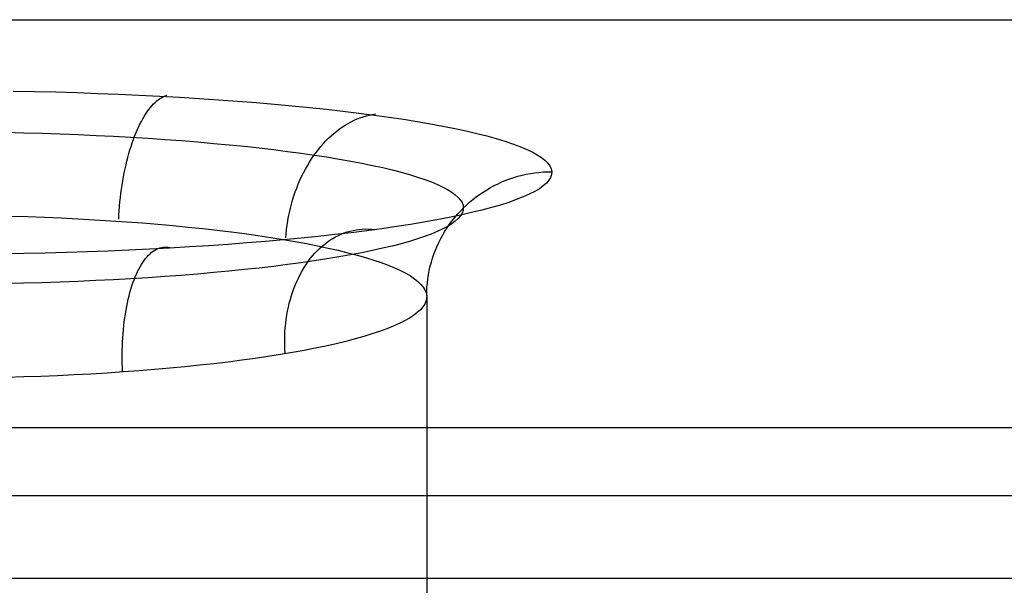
# Model space of a CAD drawing. Header units: millimetres. Extents: x -299 to -179, y 76 to 121.
# Tile 54 of 69: x -203.54 to -201.57, y 108.2 to 109.34. Entities that reach past the tile are written whole.
import ezdxf

# ---------------------------------------------------------------- set-up
doc = ezdxf.new("R2010")
doc.units = ezdxf.units.MM
doc.header["$MEASUREMENT"] = 0
doc.layers.add('Predefinito', color=7, linetype='Continuous', true_color=0x000000)

msp = doc.modelspace()

# ---------------------------------------------------------------- linework, layer by layer
at = {"layer": 'Predefinito'}
for p, q in [((-293.1404, 109.3357, -1.7014), (-184.3971, 109.3357, -1.7014)), ((-203.5551, 109.1931, -2.7766), (-203.5123, 109.1922, -2.7833)), ((-203.5123, 109.1922, -2.7833), (-203.4697, 109.1912, -2.7914)), ((-203.4697, 109.1912, -2.7914), (-203.4274, 109.1899, -2.801)), ((-203.4274, 109.1899, -2.801), (-203.3854, 109.1884, -2.8121)), ((-203.3854, 109.1884, -2.8121), (-203.3439, 109.1868, -2.8246)), ((-203.3439, 109.1868, -2.8246), (-203.3029, 109.1849, -2.8386)), ((-203.3029, 109.1849, -2.8386), (-203.2623, 109.1829, -2.8539)), ((-203.2623, 109.1829, -2.8539), (-203.2224, 109.1807, -2.8706)), ((-203.2544, 109.1822, -2.8547), (-203.2511, 109.1836, -2.8469)), ((-203.2511, 109.1836, -2.8469), (-203.2477, 109.1848, -2.8391)), ((-203.2805, 109.16, -2.9144), (-203.2773, 109.1637, -2.9073)), ((-203.2773, 109.1637, -2.9073), (-203.2741, 109.1672, -2.9001)), ((-203.2741, 109.1672, -2.9001), (-203.2709, 109.1704, -2.8928)), ((-203.2709, 109.1704, -2.8928), (-203.2676, 109.1733, -2.8853)), ((-203.2676, 109.1733, -2.8853), (-203.2644, 109.176, -2.8778)), ((-203.2644, 109.176, -2.8778), (-203.2611, 109.1783, -2.8702)), ((-203.2611, 109.1783, -2.8702), (-203.2577, 109.1804, -2.8625)), ((-203.2577, 109.1804, -2.8625), (-203.2544, 109.1822, -2.8547)), ((-203.2224, 109.1807, -2.8706), (-203.183, 109.1783, -2.8887)), ((-203.183, 109.1783, -2.8887), (-203.1443, 109.1757, -2.9081)), ((-203.1443, 109.1757, -2.9081), (-203.1063, 109.1729, -2.9289)), ((-203.1063, 109.1729, -2.9289), (-203.069, 109.17, -2.9509)), ((-203.069, 109.17, -2.9509), (-203.0325, 109.1669, -2.9742)), ((-203.0325, 109.1669, -2.9742), (-202.9969, 109.1637, -2.9988)), ((-202.9969, 109.1637, -2.9988), (-202.9622, 109.1602, -3.0245)), ((-203.2927, 109.1424, -2.9414), (-203.2897, 109.1472, -2.9349)), ((-203.2897, 109.1472, -2.9349), (-203.2867, 109.1517, -2.9282)), ((-203.2867, 109.1517, -2.9282), (-203.2836, 109.156, -2.9214)), ((-203.2836, 109.156, -2.9214), (-203.2805, 109.16, -2.9144)), ((-202.9622, 109.1602, -3.0245), (-202.9283, 109.1567, -3.0515)), ((-202.9283, 109.1567, -3.0515), (-202.8955, 109.153, -3.0796)), ((-202.8955, 109.153, -3.0796), (-202.8636, 109.1491, -3.1088)), ((-202.8636, 109.1491, -3.1088), (-202.8328, 109.1451, -3.1391)), ((-202.8548, 109.1417, -3.1465), (-202.8487, 109.1435, -3.1408)), ((-202.8487, 109.1435, -3.1408), (-202.8425, 109.145, -3.135)), ((-202.8425, 109.145, -3.135), (-202.8363, 109.1462, -3.1292)), ((-202.8363, 109.1462, -3.1292), (-202.8301, 109.1472, -3.1233)), ((-202.8328, 109.1451, -3.1391), (-202.8031, 109.1409, -3.1704)), ((-203.3041, 109.1209, -2.9659), (-203.3013, 109.1266, -2.96)), ((-203.3013, 109.1266, -2.96), (-203.2985, 109.1321, -2.954)), ((-203.2985, 109.1321, -2.954), (-203.2956, 109.1374, -2.9478)), ((-203.2956, 109.1374, -2.9478), (-203.2927, 109.1424, -2.9414)), ((-202.8967, 109.1212, -3.1844), (-202.8909, 109.125, -3.1793)), ((-202.8909, 109.125, -3.1793), (-202.885, 109.1284, -3.174)), ((-202.885, 109.1284, -3.174), (-202.8791, 109.1316, -3.1687)), ((-202.8791, 109.1316, -3.1687), (-202.8731, 109.1346, -3.1633)), ((-202.8731, 109.1346, -3.1633), (-202.867, 109.1372, -3.1578)), ((-202.867, 109.1372, -3.1578), (-202.8609, 109.1396, -3.1522)), ((-202.8609, 109.1396, -3.1522), (-202.8548, 109.1417, -3.1465)), ((-202.8031, 109.1409, -3.1704), (-202.7744, 109.1366, -3.2027)), ((-202.7744, 109.1366, -3.2027), (-202.747, 109.1322, -3.236)), ((-202.747, 109.1322, -3.236), (-202.7207, 109.1277, -3.2702)), ((-202.7207, 109.1277, -3.2702), (-202.6956, 109.123, -3.3053)), ((-203.5701, 109.1106, -2.9325), (-203.5334, 109.1097, -2.9386)), ((-203.5334, 109.1097, -2.9386), (-203.4968, 109.1087, -2.9459)), ((-203.4968, 109.1087, -2.9459), (-203.4606, 109.1074, -2.9544)), ((-203.4606, 109.1074, -2.9544), (-203.4247, 109.106, -2.9643)), ((-203.4247, 109.106, -2.9643), (-203.3891, 109.1044, -2.9753)), ((-203.3891, 109.1044, -2.9753), (-203.354, 109.1027, -2.9875)), ((-203.3119, 109.1025, -2.9822), (-203.3094, 109.1088, -2.977)), ((-203.3094, 109.1088, -2.977), (-203.3068, 109.115, -2.9715)), ((-203.3068, 109.115, -2.9715), (-203.3041, 109.1209, -2.9659)), ((-202.9244, 109.0986, -3.2082), (-202.919, 109.1037, -3.2037)), ((-202.919, 109.1037, -3.2037), (-202.9136, 109.1084, -3.1991)), ((-202.9136, 109.1084, -3.1991), (-202.908, 109.1129, -3.1943)), ((-202.908, 109.1129, -3.1943), (-202.9024, 109.1172, -3.1894)), ((-202.9024, 109.1172, -3.1894), (-202.8967, 109.1212, -3.1844)), ((-202.6956, 109.123, -3.3053), (-202.6718, 109.1183, -3.3413)), ((-202.6718, 109.1183, -3.3413), (-202.6492, 109.1134, -3.378)), ((-202.6492, 109.1134, -3.378), (-202.6279, 109.1084, -3.4155)), ((-202.6279, 109.1084, -3.4155), (-202.608, 109.1033, -3.4537)), ((-203.354, 109.1027, -2.9875), (-203.3193, 109.1007, -3.001)), ((-203.3193, 109.1007, -3.001), (-203.2851, 109.0986, -3.0156)), ((-203.319, 109.0823, -2.9967), (-203.3167, 109.0892, -2.9921)), ((-203.3167, 109.0892, -2.9921), (-203.3144, 109.0959, -2.9873)), ((-203.3144, 109.0959, -2.9873), (-203.3119, 109.1025, -2.9822)), ((-203.2851, 109.0986, -3.0156), (-203.2515, 109.0963, -3.0314)), ((-203.2515, 109.0963, -3.0314), (-203.2184, 109.0939, -3.0484)), ((-203.2184, 109.0939, -3.0484), (-203.1859, 109.0913, -3.0664)), ((-203.1859, 109.0913, -3.0664), (-203.1541, 109.0885, -3.0856)), ((-203.1541, 109.0885, -3.0856), (-203.123, 109.0856, -3.1059)), ((-203.123, 109.0856, -3.1059), (-203.0926, 109.0826, -3.1272)), ((-202.9397, 109.0822, -3.2209), (-202.9347, 109.0879, -3.2168)), ((-202.9347, 109.0879, -3.2168), (-202.9296, 109.0934, -3.2126)), ((-202.9296, 109.0934, -3.2126), (-202.9244, 109.0986, -3.2082)), ((-202.608, 109.1033, -3.4537), (-202.5894, 109.0982, -3.4926)), ((-202.5894, 109.0982, -3.4926), (-202.5722, 109.093, -3.5321)), ((-202.5722, 109.093, -3.5321), (-202.5564, 109.0876, -3.5721)), ((-202.5564, 109.0876, -3.5721), (-202.542, 109.0823, -3.6127)), ((-203.3254, 109.0605, -3.0092), (-203.3234, 109.0679, -3.0053)), ((-203.3234, 109.0679, -3.0053), (-203.3213, 109.0752, -3.0011)), ((-203.3213, 109.0752, -3.0011), (-203.319, 109.0823, -2.9967)), ((-203.0926, 109.0826, -3.1272), (-203.0629, 109.0793, -3.1495)), ((-203.0629, 109.0793, -3.1495), (-203.0341, 109.076, -3.1729)), ((-203.0341, 109.076, -3.1729), (-203.0061, 109.0725, -3.1972)), ((-203.0061, 109.0725, -3.1972), (-202.979, 109.0688, -3.2225)), ((-202.979, 109.0688, -3.2225), (-202.9528, 109.0651, -3.2487)), ((-202.9539, 109.0639, -3.2322), (-202.9493, 109.0702, -3.2286)), ((-202.9528, 109.0651, -3.2487), (-202.9275, 109.0612, -3.2758)), ((-202.9493, 109.0702, -3.2286), (-202.9446, 109.0763, -3.2248)), ((-202.9446, 109.0763, -3.2248), (-202.9397, 109.0822, -3.2209)), ((-202.542, 109.0823, -3.6127), (-202.529, 109.0768, -3.6537)), ((-202.529, 109.0768, -3.6537), (-202.5175, 109.0713, -3.6952)), ((-202.5175, 109.0713, -3.6952), (-202.5074, 109.0658, -3.7371)), ((-202.5074, 109.0658, -3.7371), (-202.4988, 109.0602, -3.7792)), ((-203.331, 109.0375, -3.0194), (-203.3292, 109.0453, -3.0163)), ((-203.3292, 109.0453, -3.0163), (-203.3274, 109.053, -3.0128)), ((-203.3274, 109.053, -3.0128), (-203.3254, 109.0605, -3.0092)), ((-202.9667, 109.0438, -3.242), (-202.9626, 109.0507, -3.2389)), ((-202.9626, 109.0507, -3.2389), (-202.9583, 109.0574, -3.2356)), ((-202.9583, 109.0574, -3.2356), (-202.9539, 109.0639, -3.2322)), ((-202.9275, 109.0612, -3.2758), (-202.9032, 109.0571, -3.3037)), ((-202.9032, 109.0571, -3.3037), (-202.8798, 109.053, -3.3325)), ((-202.8798, 109.053, -3.3325), (-202.8575, 109.0487, -3.362)), ((-202.8575, 109.0487, -3.362), (-202.8363, 109.0444, -3.3923)), ((-202.4988, 109.0602, -3.7792), (-202.4916, 109.0546, -3.8216)), ((-202.4916, 109.0546, -3.8216), (-202.486, 109.0489, -3.8643)), ((-202.486, 109.0489, -3.8643), (-202.4819, 109.0432, -3.9071)), ((-203.3342, 109.0215, -3.025), (-203.3326, 109.0295, -3.0224)), ((-203.3326, 109.0295, -3.0224), (-203.331, 109.0375, -3.0194)), ((-202.9781, 109.0221, -3.2501), (-202.9745, 109.0295, -3.2476)), ((-202.9745, 109.0295, -3.2476), (-202.9707, 109.0367, -3.2449)), ((-202.9707, 109.0367, -3.2449), (-202.9667, 109.0438, -3.242)), ((-202.8363, 109.0444, -3.3923), (-202.8161, 109.0399, -3.4233)), ((-202.8161, 109.0399, -3.4233), (-202.797, 109.0354, -3.4549)), ((-202.797, 109.0354, -3.4549), (-202.779, 109.0307, -3.4872)), ((-202.779, 109.0307, -3.4872), (-202.7622, 109.026, -3.5201)), ((-202.7622, 109.026, -3.5201), (-202.7466, 109.0211, -3.5536)), ((-202.5373, 109.0248, -3.9921), (-202.529, 109.0267, -3.9924)), ((-202.529, 109.0267, -3.9924), (-202.5206, 109.0282, -3.9926)), ((-202.5206, 109.0282, -3.9926), (-202.5122, 109.0295, -3.9927)), ((-202.5122, 109.0295, -3.9927), (-202.5037, 109.0305, -3.9929)), ((-202.5037, 109.0305, -3.9929), (-202.4952, 109.0313, -3.993)), ((-202.4952, 109.0313, -3.993), (-202.4866, 109.0317, -3.993)), ((-202.4866, 109.0317, -3.993), (-202.4781, 109.0318, -3.9931)), ((-202.4819, 109.0432, -3.9071), (-202.4792, 109.0375, -3.9501)), ((-202.4785, 109.0261, -4.0361), (-202.4804, 109.0204, -4.079)), ((-202.4792, 109.0375, -3.9501), (-202.4781, 109.0318, -3.9931)), ((-202.4781, 109.0318, -3.9931), (-202.4785, 109.0261, -4.0361)), ((-203.337, 109.0051, -3.0296), (-203.3356, 109.0133, -3.0274)), ((-203.3356, 109.0133, -3.0274), (-203.3342, 109.0215, -3.025)), ((-202.988, 108.9992, -3.2566), (-202.9849, 109.0069, -3.2546)), ((-202.9849, 109.0069, -3.2546), (-202.9816, 109.0146, -3.2525)), ((-202.9816, 109.0146, -3.2525), (-202.9781, 109.0221, -3.2501)), ((-202.7466, 109.0211, -3.5536), (-202.7321, 109.0163, -3.5876)), ((-202.7321, 109.0163, -3.5876), (-202.7188, 109.0113, -3.622)), ((-202.7188, 109.0113, -3.622), (-202.7068, 109.0063, -3.6569)), ((-202.7068, 109.0063, -3.6569), (-202.6959, 109.0012, -3.6922)), ((-202.5931, 109.004, -3.9894), (-202.5855, 109.0078, -3.9899)), ((-202.5855, 109.0078, -3.9899), (-202.5777, 109.0113, -3.9903)), ((-202.5777, 109.0113, -3.9903), (-202.5698, 109.0146, -3.9908)), ((-202.5698, 109.0146, -3.9908), (-202.5618, 109.0175, -3.9912)), ((-202.5618, 109.0175, -3.9912), (-202.5537, 109.0202, -3.9915)), ((-202.5537, 109.0202, -3.9915), (-202.5456, 109.0226, -3.9918)), ((-202.5456, 109.0226, -3.9918), (-202.5373, 109.0248, -3.9921)), ((-202.4886, 109.0091, -4.1647), (-202.495, 109.0034, -4.2072)), ((-202.4838, 109.0147, -4.1219), (-202.4886, 109.0091, -4.1647)), ((-202.4804, 109.0204, -4.079), (-202.4838, 109.0147, -4.1219)), ((-203.3404, 108.9799, -3.0344), (-203.3394, 108.9883, -3.0331)), ((-203.3394, 108.9883, -3.0331), (-203.3382, 108.9967, -3.0315)), ((-203.3382, 108.9967, -3.0315), (-203.337, 109.0051, -3.0296)), ((-202.9936, 108.9833, -3.2599), (-202.9909, 108.9913, -3.2584)), ((-202.9909, 108.9913, -3.2584), (-202.988, 108.9992, -3.2566)), ((-202.6959, 109.0012, -3.6922), (-202.6864, 108.9961, -3.7278)), ((-202.6864, 108.9961, -3.7278), (-202.678, 108.9909, -3.7638)), ((-202.678, 108.9909, -3.7638), (-202.671, 108.9857, -3.8)), ((-202.671, 108.9857, -3.8), (-202.6652, 108.9804, -3.8364)), ((-202.6292, 108.9815, -3.9864), (-202.6223, 108.9865, -3.987)), ((-202.6223, 108.9865, -3.987), (-202.6152, 108.9912, -3.9877)), ((-202.6152, 108.9912, -3.9877), (-202.608, 108.9958, -3.9883)), ((-202.608, 108.9958, -3.9883), (-202.6006, 109, -3.9888)), ((-202.6006, 109, -3.9888), (-202.5931, 109.004, -3.9894)), ((-202.523, 108.9867, -4.3332), (-202.5353, 108.9813, -4.3745)), ((-202.5122, 108.9923, -4.2915), (-202.523, 108.9867, -4.3332)), ((-202.5029, 108.9978, -4.2495), (-202.5122, 108.9923, -4.2915)), ((-202.495, 109.0034, -4.2072), (-202.5029, 108.9978, -4.2495)), ((-203.3421, 108.9628, -3.0363), (-203.3413, 108.9714, -3.0355)), ((-203.3413, 108.9714, -3.0355), (-203.3404, 108.9799, -3.0344)), ((-203.0006, 108.9587, -3.2634), (-202.9984, 108.967, -3.2625)), ((-202.9984, 108.967, -3.2625), (-202.9961, 108.9752, -3.2613)), ((-202.9961, 108.9752, -3.2613), (-202.9936, 108.9833, -3.2599)), ((-202.6652, 108.9804, -3.8364), (-202.6607, 108.9751, -3.873)), ((-202.6607, 108.9751, -3.873), (-202.6575, 108.9699, -3.9097)), ((-202.6575, 108.9699, -3.9097), (-202.6555, 108.9646, -3.9466)), ((-202.6487, 108.9651, -3.9842), (-202.6424, 108.9708, -3.985)), ((-202.6424, 108.9708, -3.985), (-202.6359, 108.9762, -3.9857)), ((-202.6359, 108.9762, -3.9857), (-202.6292, 108.9815, -3.9864)), ((-202.5641, 108.9705, -4.4556), (-202.5806, 108.9652, -4.4954)), ((-202.549, 108.9759, -4.4153), (-202.5641, 108.9705, -4.4556)), ((-202.5353, 108.9813, -4.3745), (-202.549, 108.9759, -4.4153)), ((-203.3434, 108.9456, -3.037), (-203.3428, 108.9542, -3.0368)), ((-203.3428, 108.9542, -3.0368), (-203.3421, 108.9628, -3.0363)), ((-203.0042, 108.9419, -3.2647), (-203.0025, 108.9503, -3.2642)), ((-203.0025, 108.9503, -3.2642), (-203.0006, 108.9587, -3.2634)), ((-202.672, 108.9404, -3.9809), (-202.6665, 108.9469, -3.9818)), ((-202.6665, 108.9469, -3.9818), (-202.6608, 108.9532, -3.9826)), ((-202.6608, 108.9532, -3.9826), (-202.6549, 108.9592, -3.9834)), ((-202.6575, 108.9486, -4.0571), (-202.6607, 108.9433, -4.0939)), ((-202.6384, 108.9499, -4.611), (-202.6603, 108.945, -4.6481)), ((-202.6555, 108.9539, -4.0203), (-202.6575, 108.9486, -4.0571)), ((-202.6555, 108.9646, -3.9466), (-202.6549, 108.9592, -3.9834)), ((-202.6549, 108.9592, -3.9834), (-202.6555, 108.9539, -4.0203)), ((-202.6549, 108.9592, -3.9834), (-202.6487, 108.9651, -3.9842)), ((-202.6178, 108.9549, -4.5731), (-202.6384, 108.9499, -4.611)), ((-202.5985, 108.96, -4.5346), (-202.6178, 108.9549, -4.5731)), ((-202.5806, 108.9652, -4.4954), (-202.5985, 108.96, -4.5346)), ((-203.5602, 108.943, -3.0009), (-203.5261, 108.9419, -3.0073)), ((-203.5261, 108.9419, -3.0073), (-203.4922, 108.9407, -3.0148)), ((-203.4922, 108.9407, -3.0148), (-203.4586, 108.9393, -3.0234)), ((-203.4586, 108.9393, -3.0234), (-203.4254, 108.9376, -3.0332)), ((-203.4254, 108.9376, -3.0332), (-203.3925, 108.9358, -3.0442)), ((-203.3925, 108.9358, -3.0442), (-203.36, 108.9338, -3.0562)), ((-203.36, 108.9338, -3.0562), (-203.3279, 108.9316, -3.0694)), ((-203.3438, 108.937, -3.037), (-203.3434, 108.9456, -3.037)), ((-203.3279, 108.9316, -3.0694), (-203.2963, 108.9293, -3.0836)), ((-203.2963, 108.9293, -3.0836), (-203.2653, 108.9267, -3.0989)), ((-203.2653, 108.9267, -3.0989), (-203.2348, 108.924, -3.1153)), ((-203.007, 108.925, -3.2652), (-203.0057, 108.9335, -3.2651)), ((-203.0057, 108.9335, -3.2651), (-203.0042, 108.9419, -3.2647)), ((-202.7336, 108.9309, -4.7546), (-202.7605, 108.9264, -4.7884)), ((-202.7079, 108.9355, -4.72), (-202.7336, 108.9309, -4.7546)), ((-202.6835, 108.9402, -4.6844), (-202.7079, 108.9355, -4.72)), ((-202.6872, 108.9199, -3.9782), (-202.6824, 108.9269, -3.9791)), ((-202.6781, 108.9276, -4.2031), (-202.6865, 108.9224, -4.239)), ((-202.6603, 108.945, -4.6481), (-202.6835, 108.9402, -4.6844)), ((-202.6824, 108.9269, -3.9791), (-202.6773, 108.9338, -3.98)), ((-202.6711, 108.9328, -4.1669), (-202.6781, 108.9276, -4.2031)), ((-202.6773, 108.9338, -3.98), (-202.672, 108.9404, -3.9809)), ((-202.6653, 108.9381, -4.1305), (-202.6711, 108.9328, -4.1669)), ((-202.6607, 108.9433, -4.0939), (-202.6653, 108.9381, -4.1305)), ((-203.2348, 108.924, -3.1153), (-203.2049, 108.9211, -3.1327)), ((-203.2049, 108.9211, -3.1327), (-203.1756, 108.9181, -3.1511)), ((-203.1756, 108.9181, -3.1511), (-203.147, 108.9149, -3.1705)), ((-203.147, 108.9149, -3.1705), (-203.1191, 108.9115, -3.1909)), ((-203.1191, 108.9115, -3.1909), (-203.092, 108.908, -3.2123)), ((-203.092, 108.908, -3.2123), (-203.0656, 108.9043, -3.2345)), ((-203.0097, 108.8993, -3.2644), (-203.009, 108.9079, -3.2649)), ((-203.009, 108.9079, -3.2649), (-203.0081, 108.9164, -3.2651)), ((-203.0081, 108.9164, -3.2651), (-203.007, 108.925, -3.2652)), ((-202.8793, 108.9098, -4.9136), (-202.9117, 108.906, -4.9423)), ((-202.9047, 108.9044, -4.7926), (-202.899, 108.907, -4.7985)), ((-202.899, 108.907, -4.7985), (-202.8932, 108.9093, -4.8045)), ((-202.8932, 108.9093, -4.8045), (-202.8873, 108.9113, -4.8105)), ((-202.8873, 108.9113, -4.8105), (-202.8813, 108.913, -4.8165)), ((-202.8813, 108.913, -4.8165), (-202.8753, 108.9145, -4.8226)), ((-202.848, 108.9137, -4.8839), (-202.8793, 108.9098, -4.9136)), ((-202.8753, 108.9145, -4.8226), (-202.8692, 108.9156, -4.8286)), ((-202.8692, 108.9156, -4.8286), (-202.8631, 108.9165, -4.8347)), ((-202.8631, 108.9165, -4.8347), (-202.8569, 108.917, -4.8408)), ((-202.8569, 108.917, -4.8408), (-202.8507, 108.9173, -4.8468)), ((-202.8507, 108.9173, -4.8468), (-202.8445, 108.9172, -4.8529)), ((-202.8177, 108.9178, -4.8531), (-202.848, 108.9137, -4.8839)), ((-202.8445, 108.9172, -4.8529), (-202.8383, 108.9169, -4.8589)), ((-202.8383, 108.9169, -4.8589), (-202.832, 108.9162, -4.8648)), ((-202.7885, 108.922, -4.8212), (-202.8177, 108.9178, -4.8531)), ((-202.7605, 108.9264, -4.7884), (-202.7885, 108.922, -4.8212)), ((-202.719, 108.9072, -4.3448), (-202.7323, 108.9022, -4.3793)), ((-202.7069, 108.9122, -4.3099), (-202.719, 108.9072, -4.3448)), ((-202.6961, 108.9173, -4.2746), (-202.7069, 108.9122, -4.3099)), ((-202.6865, 108.9224, -4.239), (-202.6961, 108.9173, -4.2746)), ((-202.696, 108.9055, -3.9763), (-202.6917, 108.9128, -3.9773)), ((-202.6917, 108.9128, -3.9773), (-202.6872, 108.9199, -3.9782)), ((-203.0875, 108.8893, -5.0679), (-203.1251, 108.8865, -5.0893)), ((-203.0506, 108.8923, -5.0453), (-203.0875, 108.8893, -5.0679)), ((-203.0656, 108.9043, -3.2345), (-203.04, 108.9004, -3.2576)), ((-203.0145, 108.8955, -5.0213), (-203.0506, 108.8923, -5.0453)), ((-203.04, 108.9004, -3.2576), (-203.0152, 108.8965, -3.2816)), ((-203.0152, 108.8965, -3.2816), (-202.9913, 108.8924, -3.3064)), ((-202.9793, 108.8988, -4.9962), (-203.0145, 108.8955, -5.0213)), ((-202.9913, 108.8924, -3.3064), (-202.9683, 108.8881, -3.3321)), ((-202.9451, 108.9023, -4.9698), (-202.9793, 108.8988, -4.9962)), ((-202.9683, 108.8881, -3.3321), (-202.9462, 108.8837, -3.3585)), ((-202.9117, 108.906, -4.9423), (-202.9451, 108.9023, -4.9698)), ((-202.9372, 108.8829, -4.7582), (-202.932, 108.8872, -4.7638)), ((-202.932, 108.8872, -4.7638), (-202.9268, 108.8912, -4.7694)), ((-202.9268, 108.8912, -4.7694), (-202.9214, 108.8949, -4.7751)), ((-202.9214, 108.8949, -4.7751), (-202.916, 108.8983, -4.7809)), ((-202.916, 108.8983, -4.7809), (-202.9104, 108.9015, -4.7867)), ((-202.9104, 108.9015, -4.7867), (-202.9047, 108.9044, -4.7926)), ((-202.7793, 108.8878, -4.4796), (-202.7972, 108.8831, -4.5119)), ((-202.7624, 108.8925, -4.4467), (-202.7793, 108.8878, -4.4796)), ((-202.7468, 108.8974, -4.4132), (-202.7624, 108.8925, -4.4467)), ((-202.7323, 108.9022, -4.3793), (-202.7468, 108.8974, -4.4132)), ((-202.7074, 108.8827, -3.9733), (-202.7039, 108.8904, -3.9743)), ((-202.7039, 108.8904, -3.9743), (-202.7001, 108.898, -3.9753)), ((-202.7001, 108.898, -3.9753), (-202.696, 108.9055, -3.9763)), ((-203.5336, 108.8681, -5.228), (-203.5766, 108.8673, -5.2339)), ((-203.4908, 108.8691, -5.2205), (-203.5336, 108.8681, -5.228)), ((-203.4484, 108.8703, -5.2116), (-203.4908, 108.8691, -5.2205)), ((-203.4063, 108.8716, -5.2013), (-203.4484, 108.8703, -5.2116)), ((-203.3646, 108.8732, -5.1895), (-203.4063, 108.8716, -5.2013)), ((-203.3233, 108.875, -5.1763), (-203.3646, 108.8732, -5.1895)), ((-203.2825, 108.8769, -5.1616), (-203.3233, 108.875, -5.1763)), ((-203.284, 108.865, -5.0334), (-203.281, 108.8679, -5.0409)), ((-203.2422, 108.879, -5.1456), (-203.2825, 108.8769, -5.1616)), ((-203.281, 108.8679, -5.0409), (-203.2779, 108.8706, -5.0485)), ((-203.2779, 108.8706, -5.0485), (-203.2747, 108.8729, -5.0562)), ((-203.2747, 108.8729, -5.0562), (-203.2715, 108.875, -5.064)), ((-203.2715, 108.875, -5.064), (-203.2683, 108.8767, -5.0718)), ((-203.2683, 108.8767, -5.0718), (-203.265, 108.8782, -5.0796)), ((-203.265, 108.8782, -5.0796), (-203.2618, 108.8794, -5.0875)), ((-203.2618, 108.8794, -5.0875), (-203.2584, 108.8803, -5.0955)), ((-203.2584, 108.8803, -5.0955), (-203.2551, 108.8809, -5.1034)), ((-203.2551, 108.8809, -5.1034), (-203.2517, 108.8812, -5.1113)), ((-203.2517, 108.8812, -5.1113), (-203.2483, 108.8812, -5.1193)), ((-203.2483, 108.8812, -5.1193), (-203.2449, 108.8809, -5.1272)), ((-203.2449, 108.8809, -5.1272), (-203.2415, 108.8803, -5.1351)), ((-203.2025, 108.8813, -5.1282), (-203.2422, 108.879, -5.1456)), ((-203.2415, 108.8803, -5.1351), (-203.2381, 108.8794, -5.143)), ((-203.1635, 108.8838, -5.1094), (-203.2025, 108.8813, -5.1282)), ((-203.1251, 108.8865, -5.0893), (-203.1635, 108.8838, -5.1094)), ((-202.9563, 108.8635, -4.737), (-202.9517, 108.8687, -4.7422)), ((-202.9517, 108.8687, -4.7422), (-202.947, 108.8737, -4.7474)), ((-202.947, 108.8737, -4.7474), (-202.9421, 108.8784, -4.7528)), ((-202.9462, 108.8837, -3.3585), (-202.925, 108.8792, -3.3856)), ((-202.9421, 108.8784, -4.7528), (-202.9372, 108.8829, -4.7582)), ((-202.925, 108.8792, -3.3856), (-202.9048, 108.8746, -3.4135)), ((-202.9048, 108.8746, -3.4135), (-202.8856, 108.8699, -3.442)), ((-202.8856, 108.8699, -3.442), (-202.8674, 108.8651, -3.4712)), ((-202.8578, 108.8698, -4.6048), (-202.8801, 108.8655, -4.6343)), ((-202.8365, 108.8741, -4.5745), (-202.8578, 108.8698, -4.6048)), ((-202.8163, 108.8786, -4.5435), (-202.8365, 108.8741, -4.5745)), ((-202.7972, 108.8831, -4.5119), (-202.8163, 108.8786, -4.5435)), ((-202.7137, 108.867, -3.9712), (-202.7107, 108.8749, -3.9722)), ((-202.7107, 108.8749, -3.9722), (-202.7074, 108.8827, -3.9733)), ((-203.2983, 108.8463, -4.9973), (-203.2956, 108.8506, -5.0043)), ((-203.2956, 108.8506, -5.0043), (-203.2928, 108.8546, -5.0114)), ((-203.2928, 108.8546, -5.0114), (-203.2899, 108.8584, -5.0186)), ((-203.2899, 108.8584, -5.0186), (-203.287, 108.8618, -5.0259)), ((-203.287, 108.8618, -5.0259), (-203.284, 108.865, -5.0334)), ((-202.9794, 108.8497, -4.7442), (-203.0065, 108.846, -4.7695)), ((-202.9531, 108.8535, -4.718), (-202.9794, 108.8497, -4.7442)), ((-202.9692, 108.8464, -4.7222), (-202.965, 108.8523, -4.727)), ((-202.965, 108.8523, -4.727), (-202.9608, 108.858, -4.732)), ((-202.9608, 108.858, -4.732), (-202.9563, 108.8635, -4.737)), ((-202.9278, 108.8574, -4.691), (-202.9531, 108.8535, -4.718)), ((-202.9035, 108.8614, -4.663), (-202.9278, 108.8574, -4.691)), ((-202.8801, 108.8655, -4.6343), (-202.9035, 108.8614, -4.663)), ((-202.8674, 108.8651, -3.4712), (-202.8502, 108.8601, -3.5009)), ((-202.8502, 108.8601, -3.5009), (-202.8341, 108.8551, -3.5313)), ((-202.8341, 108.8551, -3.5313), (-202.8191, 108.85, -3.5622)), ((-202.8191, 108.85, -3.5622), (-202.8052, 108.8448, -3.5935)), ((-202.721, 108.8427, -3.968), (-202.7188, 108.8509, -3.9691)), ((-202.7188, 108.8509, -3.9691), (-202.7164, 108.859, -3.9701)), ((-202.7164, 108.859, -3.9701), (-202.7137, 108.867, -3.9712)), ((-203.3085, 108.8268, -4.9707), (-203.3061, 108.832, -4.9771)), ((-203.3061, 108.832, -4.9771), (-203.3036, 108.837, -4.9837)), ((-203.3036, 108.837, -4.9837), (-203.301, 108.8418, -4.9904)), ((-203.301, 108.8418, -4.9904), (-203.2983, 108.8463, -4.9973)), ((-203.1545, 108.83, -4.881), (-203.1863, 108.8272, -4.9002)), ((-203.1234, 108.8329, -4.8608), (-203.1545, 108.83, -4.881)), ((-203.093, 108.836, -4.8395), (-203.1234, 108.8329, -4.8608)), ((-203.0633, 108.8392, -4.8171), (-203.093, 108.836, -4.8395)), ((-203.0345, 108.8425, -4.7938), (-203.0633, 108.8392, -4.8171)), ((-203.0065, 108.846, -4.7695), (-203.0345, 108.8425, -4.7938)), ((-202.9805, 108.8274, -4.7087), (-202.9769, 108.8339, -4.7131)), ((-202.9769, 108.8339, -4.7131), (-202.9731, 108.8402, -4.7176)), ((-202.9731, 108.8402, -4.7176), (-202.9692, 108.8464, -4.7222)), ((-202.8052, 108.8448, -3.5935), (-202.7924, 108.8395, -3.6254)), ((-202.7924, 108.8395, -3.6254), (-202.7807, 108.8342, -3.6576)), ((-202.7807, 108.8342, -3.6576), (-202.7701, 108.8287, -3.6902)), ((-202.7701, 108.8287, -3.6902), (-202.7607, 108.8233, -3.7232)), ((-202.7245, 108.8261, -3.9658), (-202.7229, 108.8344, -3.9669)), ((-202.7229, 108.8344, -3.9669), (-202.721, 108.8427, -3.968)), ((-203.5338, 108.8088, -5.0279), (-203.5706, 108.808, -5.0339)), ((-203.4973, 108.8099, -5.0206), (-203.5338, 108.8088, -5.0279)), ((-203.4611, 108.8111, -5.012), (-203.4973, 108.8099, -5.0206)), ((-203.4252, 108.8125, -5.0022), (-203.4611, 108.8111, -5.012)), ((-203.3896, 108.8141, -4.9912), (-203.4252, 108.8125, -5.0022)), ((-203.3545, 108.8159, -4.979), (-203.3896, 108.8141, -4.9912)), ((-203.3198, 108.8178, -4.9656), (-203.3545, 108.8159, -4.979)), ((-203.2856, 108.8199, -4.9509), (-203.3198, 108.8178, -4.9656)), ((-203.3174, 108.8035, -4.9469), (-203.3153, 108.8096, -4.9526)), ((-203.3153, 108.8096, -4.9526), (-203.3131, 108.8156, -4.9584)), ((-203.3131, 108.8156, -4.9584), (-203.3109, 108.8213, -4.9645)), ((-203.3109, 108.8213, -4.9645), (-203.3085, 108.8268, -4.9707)), ((-203.2519, 108.8222, -4.9352), (-203.2856, 108.8199, -4.9509)), ((-203.2188, 108.8246, -4.9182), (-203.2519, 108.8222, -4.9352)), ((-203.1863, 108.8272, -4.9002), (-203.2188, 108.8246, -4.9182)), ((-202.9903, 108.8066, -4.6964), (-202.9872, 108.8137, -4.7004)), ((-202.9872, 108.8137, -4.7004), (-202.984, 108.8206, -4.7044)), ((-202.984, 108.8206, -4.7044), (-202.9805, 108.8274, -4.7087)), ((-202.7607, 108.8233, -3.7232), (-202.7525, 108.8178, -3.7565)), ((-202.7525, 108.8178, -3.7565), (-202.7455, 108.8122, -3.79)), ((-202.7455, 108.8122, -3.79), (-202.7396, 108.8066, -3.8238)), ((-202.7275, 108.8009, -3.9624), (-202.7268, 108.8093, -3.9636)), ((-202.7268, 108.8093, -3.9636), (-202.7258, 108.8177, -3.9647)), ((-202.7258, 108.8177, -3.9647), (-202.7245, 108.8261, -3.9658)), ((-203.3231, 108.7838, -4.931), (-203.3213, 108.7906, -4.9361)), ((-203.3213, 108.7906, -4.9361), (-203.3194, 108.7971, -4.9414)), ((-203.3194, 108.7971, -4.9414), (-203.3174, 108.8035, -4.9469)), ((-202.9983, 108.7844, -4.6857), (-202.9958, 108.792, -4.6891)), ((-202.9958, 108.792, -4.6891), (-202.9931, 108.7994, -4.6927)), ((-202.9931, 108.7994, -4.6927), (-202.9903, 108.8066, -4.6964)), ((-202.7396, 108.8066, -3.8238), (-202.7349, 108.801, -3.8577)), ((-202.7349, 108.801, -3.8577), (-202.7315, 108.7953, -3.8918)), ((-202.7315, 108.7953, -3.8918), (-202.7292, 108.7897, -3.926)), ((-202.7292, 108.7897, -3.926), (-202.7281, 108.784, -3.9602)), ((-202.7281, 108.784, -3.9602), (-202.728, 108.7925, -3.9613)), ((-202.728, 108.7925, -3.9613), (-202.7275, 108.8009, -3.9624)), ((-203.3278, 108.7626, -4.917), (-203.3263, 108.7698, -4.9215)), ((-203.3263, 108.7698, -4.9215), (-203.3247, 108.7769, -4.9261)), ((-203.3247, 108.7769, -4.9261), (-203.3231, 108.7838, -4.931)), ((-203.0027, 108.7689, -4.6793), (-203.0006, 108.7767, -4.6824)), ((-203.0006, 108.7767, -4.6824), (-202.9983, 108.7844, -4.6857)), ((-202.7296, 108.7727, -4.0287), (-202.7321, 108.767, -4.0628)), ((-202.7282, 108.7783, -3.9944), (-202.7296, 108.7727, -4.0287)), ((-202.7281, 108.784, -3.9602), (-202.7282, 108.7783, -3.9944)), ((-202.7281, 108.784, -3.9602), (-202.7281, 108.0375, -3.9602)), ((-203.3304, 108.7476, -4.9089), (-203.3292, 108.7552, -4.9128)), ((-203.3292, 108.7552, -4.9128), (-203.3278, 108.7626, -4.917)), ((-203.0077, 108.7448, -4.6712), (-203.0062, 108.7529, -4.6738)), ((-203.0062, 108.7529, -4.6738), (-203.0046, 108.761, -4.6765)), ((-203.0046, 108.761, -4.6765), (-203.0027, 108.7689, -4.6793)), ((-202.7469, 108.7501, -4.1645), (-202.7542, 108.7446, -4.198)), ((-202.7408, 108.7557, -4.1308), (-202.7469, 108.7501, -4.1645)), ((-202.7359, 108.7614, -4.0969), (-202.7408, 108.7557, -4.1308)), ((-202.7321, 108.767, -4.0628), (-202.7359, 108.7614, -4.0969)), ((-203.3336, 108.7241, -4.8984), (-203.3326, 108.7321, -4.9016)), ((-203.3326, 108.7321, -4.9016), (-203.3316, 108.7399, -4.9051)), ((-203.3316, 108.7399, -4.9051), (-203.3304, 108.7476, -4.9089)), ((-203.01, 108.7282, -4.6668), (-203.009, 108.7365, -4.6689)), ((-203.009, 108.7365, -4.6689), (-203.0077, 108.7448, -4.6712)), ((-202.7724, 108.7336, -4.2641), (-202.7832, 108.7282, -4.2966)), ((-202.7627, 108.7391, -4.2312), (-202.7724, 108.7336, -4.2641)), ((-202.7542, 108.7446, -4.198), (-202.7627, 108.7391, -4.2312)), ((-203.3351, 108.7079, -4.8927), (-203.3344, 108.716, -4.8954)), ((-203.3344, 108.716, -4.8954), (-203.3336, 108.7241, -4.8984)), ((-203.0118, 108.7028, -4.6616), (-203.0114, 108.7113, -4.6632)), ((-203.0114, 108.7113, -4.6632), (-203.0108, 108.7198, -4.6649)), ((-203.0108, 108.7198, -4.6649), (-203.01, 108.7282, -4.6668)), ((-202.8223, 108.7125, -4.3918), (-202.8376, 108.7074, -4.4225)), ((-202.8081, 108.7177, -4.3605), (-202.8223, 108.7125, -4.3918)), ((-202.7951, 108.7229, -4.3288), (-202.8081, 108.7177, -4.3605)), ((-202.7832, 108.7282, -4.2966), (-202.7951, 108.7229, -4.3288)), ((-203.3365, 108.6829, -4.8861), (-203.3361, 108.6913, -4.888)), ((-203.3361, 108.6913, -4.888), (-203.3357, 108.6996, -4.8902)), ((-203.3357, 108.6996, -4.8902), (-203.3351, 108.7079, -4.8927)), ((-203.012, 108.6942, -4.6603), (-203.0118, 108.7028, -4.6616)), ((-203.012, 108.6856, -4.6592), (-203.012, 108.6942, -4.6603)), ((-202.8897, 108.6926, -4.5114), (-202.9091, 108.6879, -4.5398)), ((-202.8713, 108.6975, -4.4824), (-202.8897, 108.6926, -4.5114)), ((-202.8539, 108.7024, -4.4528), (-202.8713, 108.6975, -4.4824)), ((-202.8376, 108.7074, -4.4225), (-202.8539, 108.7024, -4.4528)), ((-203.3368, 108.6659, -4.883), (-203.3367, 108.6744, -4.8844)), ((-203.3367, 108.6744, -4.8844), (-203.3365, 108.6829, -4.8861)), ((-203.0117, 108.677, -4.6583), (-203.012, 108.6856, -4.6592)), ((-203.0113, 108.6684, -4.6576), (-203.0117, 108.677, -4.6583)), ((-202.9732, 108.6745, -4.6207), (-202.9965, 108.6703, -4.6462)), ((-202.9509, 108.6789, -4.5945), (-202.9732, 108.6745, -4.6207)), ((-202.9295, 108.6833, -4.5675), (-202.9509, 108.6789, -4.5945)), ((-202.9091, 108.6879, -4.5398), (-202.9295, 108.6833, -4.5675)), ((-203.3368, 108.6574, -4.8819), (-203.3368, 108.6659, -4.883)), ((-203.3367, 108.6488, -4.881), (-203.3368, 108.6574, -4.8819)), ((-203.1252, 108.6513, -4.7607), (-203.1533, 108.648, -4.7809)), ((-203.0979, 108.6548, -4.7396), (-203.1252, 108.6513, -4.7607)), ((-203.0713, 108.6585, -4.7176), (-203.0979, 108.6548, -4.7396)), ((-203.0455, 108.6623, -4.6947), (-203.0713, 108.6585, -4.7176)), ((-203.0206, 108.6662, -4.6708), (-203.0455, 108.6623, -4.6947)), ((-202.9965, 108.6703, -4.6462), (-203.0206, 108.6662, -4.6708)), ((-203.3349, 108.6314, -4.8807), (-203.3671, 108.6293, -4.8937)), ((-203.3365, 108.6402, -4.8805), (-203.3367, 108.6488, -4.881)), ((-203.3361, 108.6315, -4.8802), (-203.3365, 108.6402, -4.8805)), ((-203.3032, 108.6338, -4.8667), (-203.3349, 108.6314, -4.8807)), ((-203.2721, 108.6363, -4.8516), (-203.3032, 108.6338, -4.8667)), ((-203.2414, 108.6389, -4.8355), (-203.2721, 108.6363, -4.8516)), ((-203.2114, 108.6418, -4.8183), (-203.2414, 108.6389, -4.8355)), ((-203.182, 108.6448, -4.8001), (-203.2114, 108.6418, -4.8183)), ((-203.1533, 108.648, -4.7809), (-203.182, 108.6448, -4.8001)), ((-203.5335, 108.6214, -4.9413), (-203.5677, 108.6204, -4.9474)), ((-203.4996, 108.6226, -4.9341), (-203.5335, 108.6214, -4.9413)), ((-203.466, 108.624, -4.9257), (-203.4996, 108.6226, -4.9341)), ((-203.4326, 108.6256, -4.9161), (-203.466, 108.624, -4.9257)), ((-203.3996, 108.6273, -4.9055), (-203.4326, 108.6256, -4.9161)), ((-203.3671, 108.6293, -4.8937), (-203.3996, 108.6273, -4.9055)), ((-293.7188, 108.5204, -7.8507), (-183.4818, 108.5204, -7.8507)), ((-180.4023, 108.384, -1), (-227.5794, 108.384, -1)), ((-180.4435, 108.2188, -1.0623), (-227.5794, 108.2188, -1.0623))]:
    msp.add_line(p, q, dxfattribs=at)

doc.saveas('drawing.dxf')
